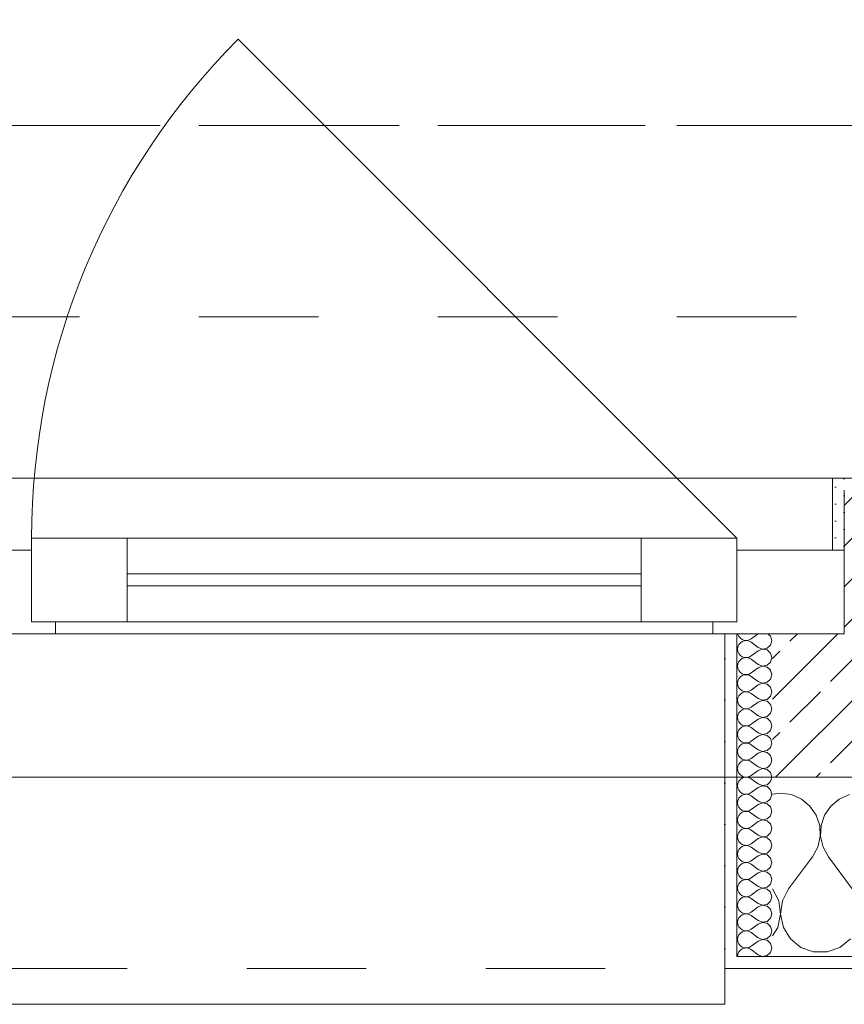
# Model space of a CAD drawing. Header units: metres. Extents: x -3.5 to 65.3, y -10.9 to 16.7.
# Tile 17 of 234: x 10 to 10.7, y -0.2 to 0.6. Entities that reach past the tile are written whole.
import ezdxf

# ---------------------------------------------------------------- set-up
doc = ezdxf.new("R2010")
doc.units = ezdxf.units.M
doc.header["$MEASUREMENT"] = 0
for name, pattern in [('Achse', [0.08, 0.04, -0.02, 0, -0.02]), ('Strichlinie doppelt', [0.218722, 0.105833, -0.042333, 0.028222, -0.042333]), ('Strichlinie eng', [0.046, 0.03, -0.016]), ('Untersicht', [0.04, 0.03, -0.01])]:
    doc.linetypes.add(name, pattern=pattern)
for name, color, linetype in [('451 - Universal.Achsen Raster', 7, 'Continuous'), ('603 - Struktur.Bodenplatte_ Decke Roh', 7, 'Continuous'), ('604 - Struktur.Wand Aussen', 7, 'Continuous'), ('608 - Struktur.Träger', 7, 'Continuous')]:
    doc.layers.add(name, color=color, linetype=linetype)
pattern_1 = [(0, (0, 0), (0, 0.03464102), [0, -0.02]), (0, (0.01, 0.01732), (0, 0.03464102), [0, -0.02])]

# ---------------------------------------------------------------- blocks, each defined once
blk = doc.blocks.new('*X14')
at = {"layer": '604 - Struktur.Wand Aussen', "color": 7, "linetype": 'Continuous', "lineweight": 5}
for p, q in [((10.66667, -0.00833), (10.66, -0.00926)), ((10.67578, -0.0096), (10.66667, -0.00833)), ((10.68419, -0.01331), (10.67578, -0.0096)), ((10.69127, -0.01918), (10.68419, -0.01331)), ((10.71581, -0.01331), (10.70873, -0.01918)), ((10.72422, -0.0096), (10.71581, -0.01331)), ((10.69648, -0.02676), (10.69127, -0.01918)), ((10.70873, -0.01918), (10.70352, -0.02676)), ((10.69942, -0.03547), (10.69648, -0.02676)), ((10.70352, -0.02676), (10.70058, -0.03547)), ((10.69987, -0.04466), (10.69942, -0.03547)), ((10.70058, -0.03547), (10.70013, -0.04466)), ((10.69778, -0.05362), (10.69987, -0.04466)), ((10.70013, -0.04466), (10.70222, -0.05362)), ((10.69333, -0.06167), (10.69778, -0.05362)), ((10.70222, -0.05362), (10.70667, -0.06167)), ((10.67333, -0.08833), (10.69333, -0.06167)), ((10.72667, -0.08833), (10.70667, -0.06167)), ((10.66515, -0.09839), (10.66, -0.08833)), ((10.67333, -0.08833), (10.66818, -0.09839)), ((10.66664, -0.10959), (10.66515, -0.09839)), ((10.66818, -0.09839), (10.66669, -0.10959)), ((10.66431, -0.12065), (10.66664, -0.10959)), ((10.66669, -0.10959), (10.66903, -0.12065)), ((10.66, -0.12769), (10.66431, -0.12065)), ((10.66903, -0.12065), (10.67492, -0.13029)), ((10.67492, -0.13029), (10.6837, -0.13741)), ((10.7163, -0.13741), (10.72508, -0.13029)), ((10.6837, -0.13741), (10.69435, -0.14118)), ((10.70565, -0.14118), (10.7163, -0.13741)), ((10.69435, -0.14118), (10.70565, -0.14118))]:
    blk.add_line(p, q, dxfattribs=at)
blk = doc.blocks.new('*X49')
at = {"layer": '604 - Struktur.Wand Aussen', "color": 7, "linetype": 'Continuous', "lineweight": 5}
for p, q in [((10.63091, 0.125), (10.63099, 0.12448)), ((10.63099, 0.12448), (10.63178, 0.12267)), ((10.64786, 0.125), (10.64214, 0.12071)), ((10.65822, 0.12304), (10.65608, 0.125)), ((10.63178, 0.1159), (10.63099, 0.11409)), ((10.63178, 0.12267), (10.63304, 0.12116)), ((10.63304, 0.11742), (10.63178, 0.1159)), ((10.63304, 0.12116), (10.63466, 0.12004)), ((10.63466, 0.11853), (10.63304, 0.11742)), ((10.63466, 0.12004), (10.63653, 0.11941)), ((10.63653, 0.11916), (10.63466, 0.11853)), ((10.63653, 0.11941), (10.6385, 0.11931)), ((10.6385, 0.11926), (10.63653, 0.11916)), ((10.6385, 0.11931), (10.64042, 0.11976)), ((10.64042, 0.11881), (10.6385, 0.11926)), ((10.64042, 0.11976), (10.64214, 0.12071)), ((10.64214, 0.11786), (10.64042, 0.11881)), ((10.64786, 0.11357), (10.64214, 0.11786)), ((10.65534, 0.1129), (10.65822, 0.11553)), ((10.65929, 0.11929), (10.65822, 0.12304)), ((10.65822, 0.11553), (10.65929, 0.11929)), ((10.63099, 0.11409), (10.63071, 0.11214)), ((10.63071, 0.11214), (10.63099, 0.11019)), ((10.63099, 0.11019), (10.63178, 0.10839)), ((10.63178, 0.10839), (10.63304, 0.10687)), ((10.64786, 0.11071), (10.64214, 0.10643)), ((10.64786, 0.11357), (10.6515, 0.11217)), ((10.6515, 0.11211), (10.64786, 0.11071)), ((10.6515, 0.11217), (10.65534, 0.1129)), ((10.65534, 0.11139), (10.6515, 0.11211)), ((10.65822, 0.10876), (10.65534, 0.11139)), ((10.65929, 0.105), (10.65822, 0.10876)), ((10.63099, 0.09981), (10.63071, 0.09786)), ((10.63178, 0.10161), (10.63099, 0.09981)), ((10.63304, 0.10313), (10.63178, 0.10161)), ((10.63304, 0.10687), (10.63466, 0.10575)), ((10.63466, 0.10425), (10.63304, 0.10313)), ((10.63466, 0.10575), (10.63653, 0.10512)), ((10.63653, 0.10488), (10.63466, 0.10425)), ((10.63653, 0.10512), (10.6385, 0.10503)), ((10.6385, 0.10497), (10.63653, 0.10488)), ((10.6385, 0.10503), (10.64042, 0.10547)), ((10.64042, 0.10453), (10.6385, 0.10497)), ((10.64042, 0.10547), (10.64214, 0.10643)), ((10.64214, 0.10357), (10.64042, 0.10453)), ((10.64786, 0.09929), (10.64214, 0.10357)), ((10.64786, 0.09929), (10.6515, 0.09789)), ((10.65534, 0.09861), (10.65822, 0.10124)), ((10.65822, 0.10124), (10.65929, 0.105)), ((10.63071, 0.09786), (10.63099, 0.09591)), ((10.63099, 0.09591), (10.63178, 0.0941)), ((10.63178, 0.0941), (10.63304, 0.09258)), ((10.63304, 0.09258), (10.63466, 0.09147)), ((10.63466, 0.09147), (10.63653, 0.09084)), ((10.63653, 0.09084), (10.6385, 0.09074)), ((10.6385, 0.09069), (10.63653, 0.09059)), ((10.6385, 0.09074), (10.64042, 0.09119)), ((10.64042, 0.09024), (10.6385, 0.09069)), ((10.64042, 0.09119), (10.64214, 0.09214)), ((10.64786, 0.09643), (10.64214, 0.09214)), ((10.6515, 0.09783), (10.64786, 0.09643)), ((10.6515, 0.09789), (10.65534, 0.09861)), ((10.65534, 0.0971), (10.6515, 0.09783)), ((10.65822, 0.09447), (10.65534, 0.0971)), ((10.65929, 0.09071), (10.65822, 0.09447)), ((10.65822, 0.08696), (10.65929, 0.09071)), ((10.63099, 0.08552), (10.63071, 0.08357)), ((10.63071, 0.08357), (10.63099, 0.08162)), ((10.63178, 0.08733), (10.63099, 0.08552)), ((10.63304, 0.08884), (10.63178, 0.08733)), ((10.63466, 0.08996), (10.63304, 0.08884)), ((10.63653, 0.09059), (10.63466, 0.08996)), ((10.64214, 0.08929), (10.64042, 0.09024)), ((10.64786, 0.085), (10.64214, 0.08929)), ((10.64786, 0.085), (10.6515, 0.0836)), ((10.6515, 0.08354), (10.64786, 0.08214)), ((10.6515, 0.0836), (10.65534, 0.08433)), ((10.65534, 0.08282), (10.6515, 0.08354)), ((10.65534, 0.08433), (10.65822, 0.08696)), ((10.65822, 0.08018), (10.65534, 0.08282)), ((10.63099, 0.08162), (10.63178, 0.07982)), ((10.63178, 0.07982), (10.63304, 0.0783)), ((10.63304, 0.07456), (10.63178, 0.07304)), ((10.63304, 0.0783), (10.63466, 0.07718)), ((10.63466, 0.07567), (10.63304, 0.07456)), ((10.63466, 0.07718), (10.63653, 0.07655)), ((10.63653, 0.0763), (10.63466, 0.07567)), ((10.63653, 0.07655), (10.6385, 0.07646)), ((10.6385, 0.0764), (10.63653, 0.0763)), ((10.6385, 0.07646), (10.64042, 0.0769)), ((10.64042, 0.07595), (10.6385, 0.0764)), ((10.64042, 0.0769), (10.64214, 0.07786)), ((10.64214, 0.075), (10.64042, 0.07595)), ((10.64786, 0.08214), (10.64214, 0.07786)), ((10.64786, 0.07071), (10.64214, 0.075)), ((10.65929, 0.07643), (10.65822, 0.08018)), ((10.65822, 0.07267), (10.65929, 0.07643)), ((10.63099, 0.07124), (10.63071, 0.06929)), ((10.63071, 0.06929), (10.63099, 0.06733)), ((10.63178, 0.07304), (10.63099, 0.07124)), ((10.63099, 0.06733), (10.63178, 0.06553)), ((10.64786, 0.06786), (10.64214, 0.06357)), ((10.64786, 0.07071), (10.6515, 0.06931)), ((10.6515, 0.06926), (10.64786, 0.06786)), ((10.6515, 0.06931), (10.65534, 0.07004)), ((10.65534, 0.06853), (10.6515, 0.06926)), ((10.65534, 0.07004), (10.65822, 0.07267)), ((10.65822, 0.0659), (10.65534, 0.06853)), ((10.65929, 0.06214), (10.65822, 0.0659)), ((10.63178, 0.05876), (10.63099, 0.05695)), ((10.63178, 0.06553), (10.63304, 0.06401)), ((10.63304, 0.06027), (10.63178, 0.05876)), ((10.63304, 0.06401), (10.63466, 0.0629)), ((10.63466, 0.06139), (10.63304, 0.06027)), ((10.63466, 0.0629), (10.63653, 0.06227)), ((10.63653, 0.06202), (10.63466, 0.06139)), ((10.63653, 0.06227), (10.6385, 0.06217)), ((10.6385, 0.06211), (10.63653, 0.06202)), ((10.6385, 0.06217), (10.64042, 0.06262)), ((10.64042, 0.06167), (10.6385, 0.06211)), ((10.64042, 0.06262), (10.64214, 0.06357)), ((10.64214, 0.06071), (10.64042, 0.06167)), ((10.64786, 0.05643), (10.64214, 0.06071)), ((10.65534, 0.05575), (10.65822, 0.05839)), ((10.65822, 0.05839), (10.65929, 0.06214)), ((10.63099, 0.05695), (10.63071, 0.055)), ((10.63071, 0.055), (10.63099, 0.05305)), ((10.63099, 0.05305), (10.63178, 0.05124)), ((10.63178, 0.05124), (10.63304, 0.04973)), ((10.63304, 0.04973), (10.63466, 0.04861)), ((10.64786, 0.05357), (10.64214, 0.04929)), ((10.64786, 0.05643), (10.6515, 0.05503)), ((10.6515, 0.05497), (10.64786, 0.05357)), ((10.6515, 0.05503), (10.65534, 0.05575)), ((10.65534, 0.05425), (10.6515, 0.05497)), ((10.65822, 0.05161), (10.65534, 0.05425)), ((10.65929, 0.04786), (10.65822, 0.05161)), ((10.63099, 0.04267), (10.63071, 0.04071)), ((10.63178, 0.04447), (10.63099, 0.04267)), ((10.63304, 0.04599), (10.63178, 0.04447)), ((10.63466, 0.0471), (10.63304, 0.04599)), ((10.63466, 0.04861), (10.63653, 0.04798)), ((10.63653, 0.04773), (10.63466, 0.0471)), ((10.63653, 0.04798), (10.6385, 0.04789)), ((10.6385, 0.04783), (10.63653, 0.04773)), ((10.6385, 0.04789), (10.64042, 0.04833)), ((10.64042, 0.04738), (10.6385, 0.04783)), ((10.64042, 0.04833), (10.64214, 0.04929)), ((10.64214, 0.04643), (10.64042, 0.04738)), ((10.64786, 0.04214), (10.64214, 0.04643)), ((10.64786, 0.04214), (10.6515, 0.04074)), ((10.6515, 0.04074), (10.65534, 0.04147)), ((10.65534, 0.04147), (10.65822, 0.0441)), ((10.65822, 0.0441), (10.65929, 0.04786)), ((10.63071, 0.04071), (10.63099, 0.03876)), ((10.63099, 0.03876), (10.63178, 0.03696)), ((10.63178, 0.03696), (10.63304, 0.03544)), ((10.63304, 0.03544), (10.63466, 0.03433)), ((10.63466, 0.03433), (10.63653, 0.0337)), ((10.63653, 0.03345), (10.63466, 0.03282)), ((10.63653, 0.0337), (10.6385, 0.0336)), ((10.6385, 0.03354), (10.63653, 0.03345)), ((10.6385, 0.0336), (10.64042, 0.03405)), ((10.64042, 0.0331), (10.6385, 0.03354)), ((10.64042, 0.03405), (10.64214, 0.035)), ((10.64214, 0.03214), (10.64042, 0.0331)), ((10.64786, 0.03929), (10.64214, 0.035)), ((10.6515, 0.04069), (10.64786, 0.03929)), ((10.65534, 0.03996), (10.6515, 0.04069)), ((10.65822, 0.03733), (10.65534, 0.03996)), ((10.65929, 0.03357), (10.65822, 0.03733)), ((10.65822, 0.02982), (10.65929, 0.03357)), ((10.63099, 0.02838), (10.63071, 0.02643)), ((10.63071, 0.02643), (10.63099, 0.02448)), ((10.63178, 0.03018), (10.63099, 0.02838)), ((10.63304, 0.0317), (10.63178, 0.03018)), ((10.63466, 0.03282), (10.63304, 0.0317)), ((10.64786, 0.02786), (10.64214, 0.03214)), ((10.64786, 0.025), (10.64214, 0.02071)), ((10.64786, 0.02786), (10.6515, 0.02646)), ((10.6515, 0.0264), (10.64786, 0.025)), ((10.6515, 0.02646), (10.65534, 0.02718)), ((10.65534, 0.02567), (10.6515, 0.0264)), ((10.65534, 0.02718), (10.65822, 0.02982)), ((10.65822, 0.02304), (10.65534, 0.02567)), ((10.63099, 0.02448), (10.63178, 0.02267)), ((10.63178, 0.02267), (10.63304, 0.02116)), ((10.63304, 0.01742), (10.63178, 0.0159)), ((10.63304, 0.02116), (10.63466, 0.02004)), ((10.63466, 0.01853), (10.63304, 0.01742)), ((10.63466, 0.02004), (10.63653, 0.01941)), ((10.63653, 0.01916), (10.63466, 0.01853)), ((10.63653, 0.01941), (10.6385, 0.01931)), ((10.6385, 0.01926), (10.63653, 0.01916)), ((10.6385, 0.01931), (10.64042, 0.01976)), ((10.64042, 0.01881), (10.6385, 0.01926)), ((10.64042, 0.01976), (10.64214, 0.02071)), ((10.64214, 0.01786), (10.64042, 0.01881)), ((10.64786, 0.01357), (10.64214, 0.01786)), ((10.65929, 0.01929), (10.65822, 0.02304)), ((10.65822, 0.01553), (10.65929, 0.01929)), ((10.63099, 0.01409), (10.63071, 0.01214)), ((10.63071, 0.01214), (10.63099, 0.01019)), ((10.63178, 0.0159), (10.63099, 0.01409)), ((10.63099, 0.01019), (10.63178, 0.00839)), ((10.63178, 0.00839), (10.63304, 0.00687)), ((10.64786, 0.01071), (10.64214, 0.00643)), ((10.64786, 0.01357), (10.6515, 0.01217)), ((10.6515, 0.01211), (10.64786, 0.01071)), ((10.6515, 0.01217), (10.65534, 0.0129)), ((10.65534, 0.01139), (10.6515, 0.01211)), ((10.65534, 0.0129), (10.65822, 0.01553)), ((10.65822, 0.00876), (10.65534, 0.01139)), ((10.65929, 0.005), (10.65822, 0.00876)), ((10.63178, 0.00161), (10.63099, -0.00019)), ((10.63304, 0.00313), (10.63178, 0.00161)), ((10.63304, 0.00687), (10.63466, 0.00575)), ((10.63466, 0.00425), (10.63304, 0.00313)), ((10.63466, 0.00575), (10.63653, 0.00512)), ((10.63653, 0.00488), (10.63466, 0.00425)), ((10.63653, 0.00512), (10.6385, 0.00503)), ((10.6385, 0.00497), (10.63653, 0.00488)), ((10.6385, 0.00503), (10.64042, 0.00547)), ((10.64042, 0.00453), (10.6385, 0.00497)), ((10.64042, 0.00547), (10.64214, 0.00643)), ((10.64214, 0.00357), (10.64042, 0.00453)), ((10.64786, -0.00071), (10.64214, 0.00357)), ((10.65534, -0.00139), (10.65822, 0.00124)), ((10.65822, 0.00124), (10.65929, 0.005)), ((10.63099, -0.00019), (10.63071, -0.00214)), ((10.63071, -0.00214), (10.63099, -0.00409)), ((10.63099, -0.00409), (10.63178, -0.0059)), ((10.63178, -0.0059), (10.63304, -0.00742)), ((10.63304, -0.00742), (10.63466, -0.00853)), ((10.64042, -0.00881), (10.64214, -0.00786)), ((10.64786, -0.00357), (10.64214, -0.00786)), ((10.64786, -0.00071), (10.6515, -0.00211)), ((10.6515, -0.00217), (10.64786, -0.00357)), ((10.6515, -0.00211), (10.65534, -0.00139)), ((10.65534, -0.0029), (10.6515, -0.00217)), ((10.65822, -0.00553), (10.65534, -0.0029)), ((10.65929, -0.00929), (10.65822, -0.00553)), ((10.63099, -0.01448), (10.63071, -0.01643)), ((10.63071, -0.01643), (10.63099, -0.01838)), ((10.63178, -0.01267), (10.63099, -0.01448)), ((10.63304, -0.01116), (10.63178, -0.01267)), ((10.63466, -0.01004), (10.63304, -0.01116)), ((10.63466, -0.00853), (10.63653, -0.00916)), ((10.63653, -0.00941), (10.63466, -0.01004)), ((10.63653, -0.00916), (10.6385, -0.00926)), ((10.6385, -0.00931), (10.63653, -0.00941)), ((10.6385, -0.00926), (10.64042, -0.00881)), ((10.64042, -0.00976), (10.6385, -0.00931)), ((10.64214, -0.01071), (10.64042, -0.00976)), ((10.64786, -0.015), (10.64214, -0.01071)), ((10.64786, -0.015), (10.6515, -0.0164)), ((10.6515, -0.01646), (10.64786, -0.01786)), ((10.6515, -0.0164), (10.65534, -0.01567)), ((10.65534, -0.01718), (10.6515, -0.01646)), ((10.65534, -0.01567), (10.65822, -0.01304)), ((10.65822, -0.01304), (10.65929, -0.00929)), ((10.63099, -0.01838), (10.63178, -0.02018)), ((10.63178, -0.02018), (10.63304, -0.0217)), ((10.63304, -0.0217), (10.63466, -0.02282)), ((10.63466, -0.02433), (10.63304, -0.02544)), ((10.63466, -0.02282), (10.63653, -0.02345)), ((10.63653, -0.0237), (10.63466, -0.02433)), ((10.63653, -0.02345), (10.6385, -0.02354)), ((10.6385, -0.0236), (10.63653, -0.0237)), ((10.6385, -0.02354), (10.64042, -0.0231)), ((10.64042, -0.02405), (10.6385, -0.0236)), ((10.64042, -0.0231), (10.64214, -0.02214)), ((10.64214, -0.025), (10.64042, -0.02405)), ((10.64786, -0.01786), (10.64214, -0.02214)), ((10.65822, -0.01982), (10.65534, -0.01718)), ((10.65929, -0.02357), (10.65822, -0.01982)), ((10.65822, -0.02733), (10.65929, -0.02357)), ((10.63099, -0.02876), (10.63071, -0.03071)), ((10.63071, -0.03071), (10.63099, -0.03267)), ((10.63178, -0.02696), (10.63099, -0.02876)), ((10.63099, -0.03267), (10.63178, -0.03447)), ((10.63304, -0.02544), (10.63178, -0.02696)), ((10.64786, -0.02929), (10.64214, -0.025)), ((10.64786, -0.03214), (10.64214, -0.03643)), ((10.64786, -0.02929), (10.6515, -0.03069)), ((10.6515, -0.03074), (10.64786, -0.03214)), ((10.6515, -0.03069), (10.65534, -0.02996)), ((10.65534, -0.03147), (10.6515, -0.03074)), ((10.65534, -0.02996), (10.65822, -0.02733)), ((10.65822, -0.0341), (10.65534, -0.03147)), ((10.63178, -0.03447), (10.63304, -0.03599)), ((10.63304, -0.03973), (10.63178, -0.04124)), ((10.63304, -0.03599), (10.63466, -0.0371)), ((10.63466, -0.03861), (10.63304, -0.03973)), ((10.63466, -0.0371), (10.63653, -0.03773)), ((10.63653, -0.03798), (10.63466, -0.03861)), ((10.63653, -0.03773), (10.6385, -0.03783)), ((10.6385, -0.03789), (10.63653, -0.03798)), ((10.6385, -0.03783), (10.64042, -0.03738)), ((10.64042, -0.03833), (10.6385, -0.03789)), ((10.64042, -0.03738), (10.64214, -0.03643)), ((10.64214, -0.03929), (10.64042, -0.03833)), ((10.64786, -0.04357), (10.64214, -0.03929)), ((10.65929, -0.03786), (10.65822, -0.0341)), ((10.65822, -0.04161), (10.65929, -0.03786)), ((10.63099, -0.04305), (10.63071, -0.045)), ((10.63071, -0.045), (10.63099, -0.04695)), ((10.63178, -0.04124), (10.63099, -0.04305)), ((10.63099, -0.04695), (10.63178, -0.04876)), ((10.63178, -0.04876), (10.63304, -0.05027)), ((10.64786, -0.04643), (10.64214, -0.05071)), ((10.64786, -0.04357), (10.6515, -0.04497)), ((10.6515, -0.04503), (10.64786, -0.04643)), ((10.6515, -0.04497), (10.65534, -0.04425)), ((10.65534, -0.04575), (10.6515, -0.04503)), ((10.65534, -0.04425), (10.65822, -0.04161)), ((10.65822, -0.04839), (10.65534, -0.04575)), ((10.65929, -0.05214), (10.65822, -0.04839)), ((10.63099, -0.05733), (10.63071, -0.05929)), ((10.63178, -0.05553), (10.63099, -0.05733)), ((10.63304, -0.05401), (10.63178, -0.05553)), ((10.63304, -0.05027), (10.63466, -0.05139)), ((10.63466, -0.0529), (10.63304, -0.05401)), ((10.63466, -0.05139), (10.63653, -0.05202)), ((10.63653, -0.05227), (10.63466, -0.0529)), ((10.63653, -0.05202), (10.6385, -0.05211)), ((10.6385, -0.05217), (10.63653, -0.05227)), ((10.6385, -0.05211), (10.64042, -0.05167)), ((10.64042, -0.05262), (10.6385, -0.05217)), ((10.64042, -0.05167), (10.64214, -0.05071)), ((10.64214, -0.05357), (10.64042, -0.05262)), ((10.64786, -0.05786), (10.64214, -0.05357)), ((10.65534, -0.05853), (10.65822, -0.0559)), ((10.65822, -0.0559), (10.65929, -0.05214)), ((10.63071, -0.05929), (10.63099, -0.06124)), ((10.63099, -0.06124), (10.63178, -0.06304)), ((10.63178, -0.06304), (10.63304, -0.06456)), ((10.63304, -0.06456), (10.63466, -0.06567)), ((10.63466, -0.06567), (10.63653, -0.0663)), ((10.64042, -0.06595), (10.64214, -0.065)), ((10.64786, -0.06071), (10.64214, -0.065)), ((10.64786, -0.05786), (10.6515, -0.05926)), ((10.6515, -0.05931), (10.64786, -0.06071)), ((10.6515, -0.05926), (10.65534, -0.05853)), ((10.65534, -0.06004), (10.6515, -0.05931)), ((10.65822, -0.06267), (10.65534, -0.06004)), ((10.65929, -0.06643), (10.65822, -0.06267)), ((10.63099, -0.07162), (10.63071, -0.07357)), ((10.63071, -0.07357), (10.63099, -0.07552)), ((10.63178, -0.06982), (10.63099, -0.07162)), ((10.63304, -0.0683), (10.63178, -0.06982)), ((10.63466, -0.06718), (10.63304, -0.0683)), ((10.63653, -0.06655), (10.63466, -0.06718)), ((10.63653, -0.0663), (10.6385, -0.0664)), ((10.6385, -0.06646), (10.63653, -0.06655)), ((10.6385, -0.0664), (10.64042, -0.06595)), ((10.64042, -0.0669), (10.6385, -0.06646)), ((10.64214, -0.06786), (10.64042, -0.0669)), ((10.64786, -0.07214), (10.64214, -0.06786)), ((10.64786, -0.07214), (10.6515, -0.07354)), ((10.6515, -0.0736), (10.64786, -0.075)), ((10.6515, -0.07354), (10.65534, -0.07282)), ((10.65534, -0.07433), (10.6515, -0.0736)), ((10.65534, -0.07282), (10.65822, -0.07018)), ((10.65822, -0.07018), (10.65929, -0.06643)), ((10.63099, -0.07552), (10.63178, -0.07733)), ((10.63178, -0.07733), (10.63304, -0.07884)), ((10.63304, -0.07884), (10.63466, -0.07996)), ((10.63466, -0.08147), (10.63304, -0.08258)), ((10.63466, -0.07996), (10.63653, -0.08059)), ((10.63653, -0.08084), (10.63466, -0.08147)), ((10.63653, -0.08059), (10.6385, -0.08069)), ((10.6385, -0.08074), (10.63653, -0.08084)), ((10.6385, -0.08069), (10.64042, -0.08024)), ((10.64042, -0.08119), (10.6385, -0.08074)), ((10.64042, -0.08024), (10.64214, -0.07929)), ((10.64214, -0.08214), (10.64042, -0.08119)), ((10.64786, -0.075), (10.64214, -0.07929)), ((10.64786, -0.08643), (10.64214, -0.08214)), ((10.65822, -0.07696), (10.65534, -0.07433)), ((10.65929, -0.08071), (10.65822, -0.07696)), ((10.65822, -0.08447), (10.65929, -0.08071)), ((10.63099, -0.08591), (10.63071, -0.08786)), ((10.63071, -0.08786), (10.63099, -0.08981)), ((10.63178, -0.0841), (10.63099, -0.08591)), ((10.63099, -0.08981), (10.63178, -0.09161)), ((10.63304, -0.08258), (10.63178, -0.0841)), ((10.64786, -0.08929), (10.64214, -0.09357)), ((10.64786, -0.08643), (10.6515, -0.08783)), ((10.6515, -0.08789), (10.64786, -0.08929)), ((10.6515, -0.08783), (10.65534, -0.0871)), ((10.65534, -0.08861), (10.6515, -0.08789)), ((10.65534, -0.0871), (10.65822, -0.08447)), ((10.65822, -0.09124), (10.65534, -0.08861)), ((10.63178, -0.09839), (10.63099, -0.10019)), ((10.63178, -0.09161), (10.63304, -0.09313)), ((10.63304, -0.09687), (10.63178, -0.09839)), ((10.63304, -0.09313), (10.63466, -0.09425)), ((10.63466, -0.09575), (10.63304, -0.09687)), ((10.63466, -0.09425), (10.63653, -0.09488)), ((10.63653, -0.09512), (10.63466, -0.09575)), ((10.63653, -0.09488), (10.6385, -0.09497)), ((10.6385, -0.09503), (10.63653, -0.09512)), ((10.6385, -0.09497), (10.64042, -0.09453)), ((10.64042, -0.09547), (10.6385, -0.09503)), ((10.64042, -0.09453), (10.64214, -0.09357)), ((10.64214, -0.09643), (10.64042, -0.09547)), ((10.64786, -0.10071), (10.64214, -0.09643)), ((10.65534, -0.10139), (10.65822, -0.09876)), ((10.65929, -0.095), (10.65822, -0.09124)), ((10.65822, -0.09876), (10.65929, -0.095)), ((10.63099, -0.10019), (10.63071, -0.10214)), ((10.63071, -0.10214), (10.63099, -0.10409)), ((10.63099, -0.10409), (10.63178, -0.1059)), ((10.63178, -0.1059), (10.63304, -0.10742)), ((10.64786, -0.10357), (10.64214, -0.10786)), ((10.64786, -0.10071), (10.6515, -0.10211)), ((10.6515, -0.10217), (10.64786, -0.10357)), ((10.6515, -0.10211), (10.65534, -0.10139)), ((10.65534, -0.1029), (10.6515, -0.10217)), ((10.65822, -0.10553), (10.65534, -0.1029)), ((10.65929, -0.10929), (10.65822, -0.10553)), ((10.63099, -0.11448), (10.63071, -0.11643)), ((10.63178, -0.11267), (10.63099, -0.11448)), ((10.63304, -0.11116), (10.63178, -0.11267)), ((10.63304, -0.10742), (10.63466, -0.10853)), ((10.63466, -0.11004), (10.63304, -0.11116)), ((10.63466, -0.10853), (10.63653, -0.10916)), ((10.63653, -0.10941), (10.63466, -0.11004)), ((10.63653, -0.10916), (10.6385, -0.10926)), ((10.6385, -0.10931), (10.63653, -0.10941)), ((10.6385, -0.10926), (10.64042, -0.10881)), ((10.64042, -0.10976), (10.6385, -0.10931)), ((10.64042, -0.10881), (10.64214, -0.10786)), ((10.64214, -0.11071), (10.64042, -0.10976)), ((10.64786, -0.115), (10.64214, -0.11071)), ((10.64786, -0.115), (10.6515, -0.1164)), ((10.65534, -0.11567), (10.65822, -0.11304)), ((10.65822, -0.11304), (10.65929, -0.10929)), ((10.63071, -0.11643), (10.63099, -0.11838)), ((10.63099, -0.11838), (10.63178, -0.12018)), ((10.63178, -0.12018), (10.63304, -0.1217)), ((10.63304, -0.1217), (10.63466, -0.12282)), ((10.63466, -0.12282), (10.63653, -0.12345)), ((10.63653, -0.12345), (10.6385, -0.12354)), ((10.6385, -0.12354), (10.64042, -0.1231)), ((10.64042, -0.1231), (10.64214, -0.12214)), ((10.64786, -0.11786), (10.64214, -0.12214)), ((10.6515, -0.11646), (10.64786, -0.11786)), ((10.6515, -0.1164), (10.65534, -0.11567)), ((10.65534, -0.11718), (10.6515, -0.11646)), ((10.65822, -0.11982), (10.65534, -0.11718)), ((10.65929, -0.12357), (10.65822, -0.11982)), ((10.63099, -0.12876), (10.63071, -0.13071)), ((10.63071, -0.13071), (10.63099, -0.13267)), ((10.63178, -0.12696), (10.63099, -0.12876)), ((10.63304, -0.12544), (10.63178, -0.12696)), ((10.63466, -0.12433), (10.63304, -0.12544)), ((10.63653, -0.1237), (10.63466, -0.12433)), ((10.6385, -0.1236), (10.63653, -0.1237)), ((10.64042, -0.12405), (10.6385, -0.1236)), ((10.64214, -0.125), (10.64042, -0.12405)), ((10.64786, -0.12929), (10.64214, -0.125)), ((10.64786, -0.12929), (10.6515, -0.13069)), ((10.6515, -0.13074), (10.64786, -0.13214)), ((10.6515, -0.13069), (10.65534, -0.12996)), ((10.65534, -0.13147), (10.6515, -0.13074)), ((10.65534, -0.12996), (10.65822, -0.12733)), ((10.65822, -0.1341), (10.65534, -0.13147)), ((10.65822, -0.12733), (10.65929, -0.12357)), ((10.63099, -0.13267), (10.63178, -0.13447)), ((10.63178, -0.13447), (10.63304, -0.13599)), ((10.63304, -0.13973), (10.63178, -0.14124)), ((10.63304, -0.13599), (10.63466, -0.1371)), ((10.63466, -0.13861), (10.63304, -0.13973)), ((10.63466, -0.1371), (10.63653, -0.13773)), ((10.63653, -0.13798), (10.63466, -0.13861)), ((10.63653, -0.13773), (10.6385, -0.13783)), ((10.6385, -0.13789), (10.63653, -0.13798)), ((10.6385, -0.13783), (10.64042, -0.13738)), ((10.64042, -0.13833), (10.6385, -0.13789)), ((10.64042, -0.13738), (10.64214, -0.13643)), ((10.64214, -0.13929), (10.64042, -0.13833)), ((10.64786, -0.13214), (10.64214, -0.13643)), ((10.64786, -0.14357), (10.64214, -0.13929)), ((10.65929, -0.13786), (10.65822, -0.1341)), ((10.65822, -0.14161), (10.65929, -0.13786)), ((10.63099, -0.14305), (10.63071, -0.145)), ((10.63178, -0.14124), (10.63099, -0.14305)), ((10.64786, -0.14357), (10.6515, -0.14497)), ((10.6515, -0.14497), (10.65534, -0.14425)), ((10.65534, -0.14425), (10.65822, -0.14161))]:
    blk.add_line(p, q, dxfattribs=at)

msp = doc.modelspace()

# ---------------------------------------------------------------- hatches: boundary and pattern name
at = {"layer": '604 - Struktur.Wand Aussen', "linetype": 'Continuous', "lineweight": 0, "true_color": 0x000000}
h = msp.add_hatch(dxfattribs=at)
h.set_pattern_fill('Gips_0001', color=18, style=0, pattern_type=2)
h.set_pattern_definition([(45, (0, 0), (-0.007071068, 0.007071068), [0, -0.01])])
h.paths.add_polyline_path([(10.72, 0.255), (10.71, 0.255), (10.71, 0.195), (10.72, 0.195)])
h = msp.add_hatch(dxfattribs=at)
h.set_pattern_fill('Beton__Stahlbeton_0001', color=18, style=0, pattern_type=2)
h.set_pattern_definition([(45, (0, 0), (-0.03394113, 0.03394113), []), (45, (-0.01697, 0.01697), (-0.03394113, 0.03394113), [0.036, -0.012])])
h.paths.add_polyline_path([(10.72, 0.125), (10.66, 0.125), (10.66, 0.005), (11.98, 0.005), (11.98, 0.125), (11.92, 0.125), (11.92, 0.195), (11.92, 0.245), (10.72, 0.245), (10.72, 0.195)])
h = msp.add_hatch(dxfattribs=at)
h.set_pattern_fill('Verputz_0001', color=18, style=0, pattern_type=2)
h.set_pattern_definition(pattern_1)
h.paths.add_polyline_path([(10.63, -0.155), (10.63, 0.125), (10.62, 0.125), (10.62, -0.155)])
h = msp.add_hatch(dxfattribs=at)
h.set_pattern_fill('Verputz_0001', color=18, style=0, pattern_type=2)
h.set_pattern_definition(pattern_1)
h.paths.add_polyline_path([(10.63, -0.155), (12.01, -0.155), (12.01, -0.145), (10.63, -0.145)])

# ---------------------------------------------------------------- linework, layer by layer
at = {"layer": '451 - Universal.Achsen Raster', "color": 160, "linetype": 'Strichlinie doppelt', "lineweight": 9, "true_color": 0x3232ff}
msp.add_line((64.93503, 0.54998), (-3.175, 0.54998), dxfattribs=at)
at = {"layer": '603 - Struktur.Bodenplatte_ Decke Roh', "color": 7, "linetype": 'Continuous', "lineweight": 18, "flags": 128}
msp.add_lwpolyline([(47.47999, 13.695), (14.77999, 13.695), (14.77999, 13.455), (14.77999, 12.99998), (14.84, 12.99998), (14.84, 8.58498), (13.03, 8.58498), (13.03, 8.72498), (11.41, 8.72498), (11.41, 12.99998), (11.47999, 12.99998), (11.47999, 13.455), (11.47999, 13.695), (-0.015, 13.695), (-0.015, 0.005), (62.27503, 0.005)], dxfattribs=at)
at = {"layer": '604 - Struktur.Wand Aussen', "color": 7, "linetype": 'Continuous', "lineweight": 9}
for p, q in [((10.63, 0.205), (10.21281, 0.62219)), ((8.33, 0.255), (10.71, 0.255)), ((10.62, -0.185), (10.62, -0.155)), ((8.42, -0.185), (10.62, -0.185))]:
    msp.add_line(p, q, dxfattribs=at)
at = {"layer": '604 - Struktur.Wand Aussen', "color": 7, "linetype": 'Strichlinie eng', "lineweight": 9}
for p, q in [((8.33, 0.255), (10.71, 0.255)), ((8.42, -0.155), (10.62, -0.155))]:
    msp.add_line(p, q, dxfattribs=at)
at = {"layer": '604 - Struktur.Wand Aussen', "color": 7, "linetype": 'Continuous', "lineweight": 5}
for p, q in [((10.71, 0.245), (10.71, 0.255)), ((10.72, 0.255), (10.71, 0.255)), ((10.71, 0.245), (10.71, 0.255)), ((10.71, 0.195), (10.71, 0.245)), ((10.71, 0.195), (10.71, 0.245)), ((10.72, 0.195), (10.71, 0.195)), ((10.72, 0.195), (10.71, 0.195)), ((10.72, 0.195), (10.71, 0.195)), ((10.62, 0.005), (10.62, 0.125)), ((10.63, 0.125), (10.62, 0.125)), ((10.63, 0.125), (10.62, 0.125)), ((10.63, 0.125), (10.62, 0.125)), ((10.62, 0.005), (10.62, 0.125)), ((10.66, 0.125), (10.63, 0.125)), ((10.63, 0.125), (10.63, -0.145)), ((10.63, -0.145), (10.63, 0.125)), ((10.66, 0.125), (10.63, 0.125)), ((10.66, 0.125), (10.63, 0.125)), ((10.62, -0.005), (10.62, 0.005)), ((10.62, -0.005), (10.62, 0.005)), ((10.62, -0.145), (10.62, -0.005)), ((10.62, -0.145), (10.62, -0.005)), ((10.62, -0.155), (10.62, -0.145)), ((10.62, -0.155), (10.62, -0.145)), ((10.66, -0.145), (10.63, -0.145)), ((10.66, -0.145), (11.98, -0.145)), ((10.63, -0.155), (10.62, -0.155))]:
    msp.add_line(p, q, dxfattribs=at)
at = {"layer": '604 - Struktur.Wand Aussen', "color": 7, "linetype": 'Continuous', "lineweight": 13}
for p, q in [((10.72, 0.245), (10.72, 0.195)), ((10.04, 0.135), (10.04, 0.205)), ((10.04, 0.205), (10.12, 0.205)), ((10.12, 0.205), (10.55, 0.205)), ((10.12, 0.205), (10.12, 0.135)), ((10.55, 0.135), (10.55, 0.205)), ((10.55, 0.205), (10.63, 0.205)), ((10.63, 0.205), (10.63, 0.135)), ((10.02, 0.195), (10.04, 0.195)), ((10.04, 0.195), (10.04, 0.135)), ((10.63, 0.135), (10.63, 0.195)), ((10.63, 0.195), (10.72, 0.195)), ((10.72, 0.125), (10.72, 0.195)), ((10.72, 0.125), (10.72, 0.195)), ((10.72, 0.125), (10.72, 0.195)), ((10.12, 0.175), (10.55, 0.175)), ((10.55, 0.165), (10.12, 0.165)), ((10.04, 0.135), (10.06, 0.135)), ((10.12, 0.135), (10.04, 0.135)), ((10.06, 0.135), (10.06, 0.125)), ((10.55, 0.135), (10.12, 0.135)), ((10.63, 0.135), (10.55, 0.135)), ((10.61, 0.125), (10.61, 0.135)), ((10.61, 0.135), (10.63, 0.135)), ((10.06, 0.125), (10.02, 0.125)), ((10.61, 0.125), (10.06, 0.125)), ((10.72, 0.125), (10.61, 0.125)), ((10.66, 0.125), (10.72, 0.125)), ((10.66, 0.125), (10.72, 0.125)), ((10.66, 0.125), (10.72, 0.125)), ((10.66, 0.005), (11.98, 0.005))]:
    msp.add_line(p, q, dxfattribs=at)
at = {"layer": '604 - Struktur.Wand Aussen', "color": 7, "linetype": 'Continuous', "lineweight": 5, "flags": 128}
for points in [[(11.16999, 0.255), (10.72, 0.255)], [(10.63, -0.155), (12.01, -0.155)]]:
    msp.add_lwpolyline(points, dxfattribs=at)
at = {"layer": '604 - Struktur.Wand Aussen', "color": 7, "linetype": 'Continuous', "lineweight": 9}
msp.add_arc((10.63, 0.205), 0.59, 135, 180, dxfattribs=at)
msp.add_point((10.71, 0.255), dxfattribs=at)
at = {"layer": '608 - Struktur.Träger', "color": 7, "linetype": 'Achse', "lineweight": 9}
msp.add_line((0.37999, 0.54998), (61.87999, 0.54998), dxfattribs=at)
at = {"layer": '608 - Struktur.Träger', "color": 7, "linetype": 'Untersicht', "lineweight": 13}
msp.add_line((0.37999, 0.38998), (61.87999, 0.38998), dxfattribs=at)

# ---------------------------------------------------------------- block references
at = {"layer": '604 - Struktur.Wand Aussen', "color": 7, "lineweight": 18}
for name in ['*X49', '*X14']:
    msp.add_blockref(name, (0, 0), dxfattribs=at)

doc.saveas('drawing.dxf')
